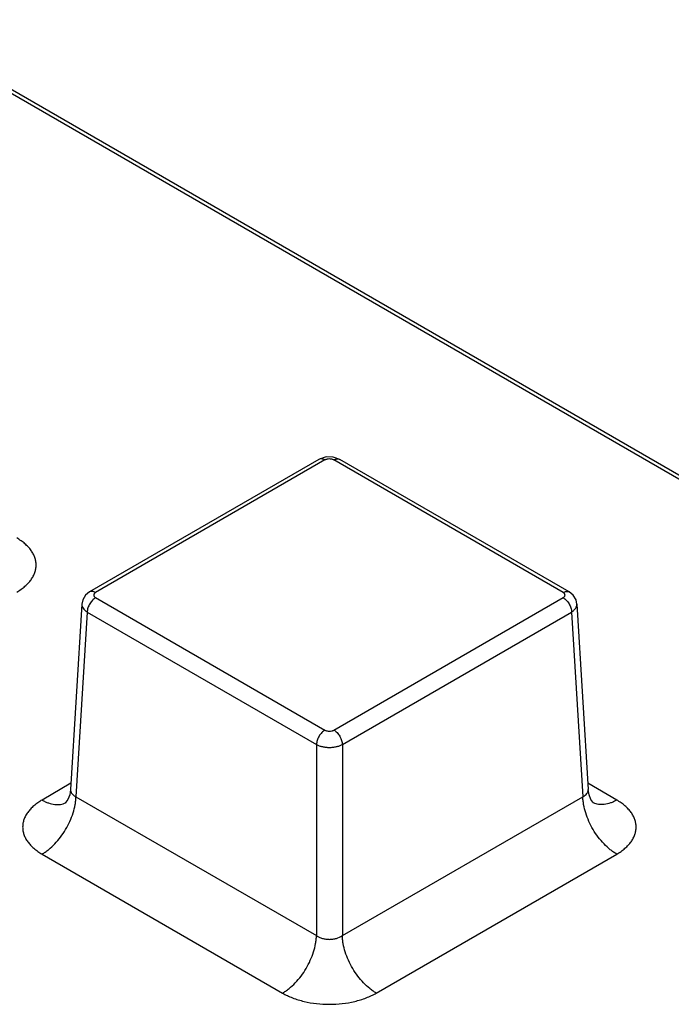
# Model space of a CAD drawing. Header units: inches. Extents: x 0 to 22, y 0 to 17.
# Tile 6 of 24: x 4.4 to 5.4, y 10.6 to 12.2. Entities that reach past the tile are written whole.
import ezdxf

# ---------------------------------------------------------------- set-up
doc = ezdxf.new("R2010")
doc.units = ezdxf.units.IN
doc.header["$LTSCALE"] = 1.21
doc.header["$MEASUREMENT"] = 0
doc.layers.get('0').update_dxf_attribs({"linetype": 'CONTINUOUS'})

msp = doc.modelspace()

# ---------------------------------------------------------------- linework, layer by layer
at = {"color": 7, "linetype": 'CONTINUOUS'}
for p, q in [((5.9583, 11.1279), (4.1513, 12.1712)), ((5.9682, 11.1288), (4.1612, 12.1722)), ((4.8643, 11.4515), (4.4882, 11.2343)), ((4.8742, 11.4505), (4.4981, 11.2333)), ((4.8878, 11.4553), (4.8761, 11.4555)), ((4.8986, 11.4515), (4.8878, 11.4553)), ((5.2649, 11.2333), (4.8888, 11.4505)), ((5.2747, 11.2343), (4.8986, 11.4515)), ((4.4981, 11.2249), (4.8742, 11.0077)), ((4.8888, 11.0077), (5.2649, 11.2249)), ((4.4754, 11.2144), (4.457, 10.9106)), ((4.4841, 11.2013), (4.4658, 10.8986)), ((4.4841, 11.2013), (4.8603, 10.9842)), ((4.9027, 10.9842), (5.2788, 11.2013)), ((5.2788, 11.2013), (5.2971, 10.8986)), ((5.2875, 11.2144), (5.3059, 10.9106)), ((4.8603, 10.9842), (4.8603, 10.6709)), ((4.9027, 10.9842), (4.9027, 10.6709)), ((4.4576, 10.9206), (4.4102, 10.8932)), ((5.3527, 10.8932), (5.3053, 10.9206)), ((4.4658, 10.8986), (4.8603, 10.6709)), ((4.9027, 10.6709), (5.2971, 10.8986)), ((4.4496, 10.8893), (4.4496, 10.8893)), ((5.3134, 10.8893), (5.3134, 10.8893)), ((4.4102, 10.8045), (4.8046, 10.5767)), ((4.9583, 10.5767), (5.3527, 10.8045))]:
    msp.add_line(p, q, dxfattribs=at)
for points in [[(4.8761, 11.4555), (4.8653, 11.452), (4.8643, 11.4515)], [(4.4882, 11.2343), (4.4815, 11.2289), (4.4769, 11.2214), (4.4754, 11.2144)], [(5.2875, 11.2144), (5.286, 11.2213), (5.2815, 11.2288), (5.2747, 11.2343)], [(4.457, 10.9105), (4.4555, 10.9017), (4.4524, 10.894), (4.4493, 10.8896), (4.4486, 10.8889)], [(5.3105, 10.8941), (5.3074, 10.9017), (5.3059, 10.9106)], [(5.3148, 10.8884), (5.3148, 10.8884), (5.3136, 10.8896), (5.3105, 10.8941)]]:
    msp.add_lwpolyline(points, dxfattribs=at)
for centre, start, end in [((4.4364, 10.9122), 297.8, 299.9794), ((5.3266, 10.9122), 240.0157, 243.5147)]:
    msp.add_arc(centre, 0.0264, start, end, dxfattribs=at)
for points, knots in [([(4.8742, 11.4505), (4.8733, 11.451), (4.8716, 11.4518), (4.869, 11.4524), (4.8665, 11.4524), (4.865, 11.4518), (4.8643, 11.4515)], [0, 0, 0, 0, 0.289206, 0.549066, 0.782337, 1, 1, 1, 1]), ([(4.8888, 11.4505), (4.8883, 11.4508), (4.8872, 11.4513), (4.8848, 11.452), (4.8815, 11.4524), (4.8782, 11.452), (4.8758, 11.4513), (4.8747, 11.4508), (4.8742, 11.4505)], [0, 0, 0, 0, 0.114171, 0.237568, 0.500007, 0.76244, 0.88584, 1, 1, 1, 1]), ([(4.8888, 11.4505), (4.8896, 11.451), (4.8913, 11.4518), (4.894, 11.4524), (4.8965, 11.4524), (4.898, 11.4518), (4.8986, 11.4515)], [0, 0, 0, 0, 0.289212, 0.549071, 0.782336, 1, 1, 1, 1]), ([(4.3686, 11.234), (4.371, 11.2354), (4.3757, 11.2383), (4.3821, 11.2433), (4.3876, 11.2486), (4.3922, 11.2541), (4.3958, 11.26), (4.3985, 11.266), (4.4001, 11.2721), (4.4006, 11.2783), (4.4001, 11.2846), (4.3985, 11.2907), (4.3958, 11.2967), (4.3922, 11.3025), (4.3876, 11.3081), (4.3821, 11.3134), (4.3757, 11.3183), (4.371, 11.3213), (4.3686, 11.3227)], [0, 0, 0, 0, 0.074234, 0.144726, 0.211368, 0.274325, 0.333996, 0.390966, 0.445993, 0.499997, 0.554001, 0.609028, 0.665997, 0.725668, 0.788625, 0.855267, 0.925764, 1, 1, 1, 1]), ([(4.4981, 11.2333), (4.4972, 11.2338), (4.4955, 11.2346), (4.4928, 11.2353), (4.4904, 11.2352), (4.4889, 11.2347), (4.4882, 11.2343)], [0, 0, 0, 0, 0.289214, 0.549072, 0.782336, 1, 1, 1, 1]), ([(4.4981, 11.2333), (4.4976, 11.233), (4.4968, 11.2325), (4.4958, 11.2315), (4.4952, 11.2303), (4.495, 11.2291), (4.4952, 11.2279), (4.4958, 11.2267), (4.4968, 11.2257), (4.4976, 11.2252), (4.4981, 11.2249)], [0, 0, 0, 0, 0.144775, 0.274569, 0.391141, 0.500012, 0.608886, 0.725455, 0.855225, 1, 1, 1, 1]), ([(5.2649, 11.2333), (5.2657, 11.2338), (5.2675, 11.2346), (5.2701, 11.2353), (5.2726, 11.2352), (5.2741, 11.2347), (5.2747, 11.2343)], [0, 0, 0, 0, 0.289214, 0.549072, 0.782336, 1, 1, 1, 1]), ([(5.2649, 11.2249), (5.2653, 11.2252), (5.2662, 11.2257), (5.2671, 11.2267), (5.2678, 11.2279), (5.268, 11.2291), (5.2678, 11.2303), (5.2671, 11.2315), (5.2662, 11.2325), (5.2653, 11.233), (5.2649, 11.2333)], [0, 0, 0, 0, 0.144775, 0.274569, 0.391141, 0.500012, 0.608886, 0.725455, 0.855225, 1, 1, 1, 1]), ([(4.4981, 11.2249), (4.4971, 11.2244), (4.4953, 11.2231), (4.4928, 11.2207), (4.4904, 11.2179), (4.4883, 11.2148), (4.4866, 11.2115), (4.4853, 11.2081), (4.4844, 11.2047), (4.4842, 11.2024), (4.4841, 11.2013)], [0, 0, 0, 0, 0.113544, 0.236314, 0.365406, 0.497863, 0.630617, 0.760573, 0.884713, 1, 1, 1, 1]), ([(5.2649, 11.2249), (5.2658, 11.2244), (5.2676, 11.2231), (5.2702, 11.2207), (5.2725, 11.2179), (5.2746, 11.2148), (5.2763, 11.2115), (5.2776, 11.2081), (5.2785, 11.2047), (5.2788, 11.2024), (5.2788, 11.2013)], [0, 0, 0, 0, 0.113544, 0.236314, 0.365406, 0.497863, 0.630617, 0.760573, 0.884713, 1, 1, 1, 1]), ([(4.4754, 11.2144), (4.4754, 11.2138), (4.4754, 11.2126), (4.4759, 11.2102), (4.4774, 11.2072), (4.4803, 11.204), (4.4828, 11.2022), (4.4841, 11.2013)], [0, 0, 0, 0, 0.10761, 0.217172, 0.449296, 0.709023, 1, 1, 1, 1]), ([(5.2788, 11.2013), (5.2802, 11.2022), (5.2826, 11.204), (5.2855, 11.2072), (5.287, 11.2102), (5.2875, 11.2126), (5.2876, 11.2138), (5.2875, 11.2144)], [0, 0, 0, 0, 0.290937, 0.550661, 0.782823, 0.892396, 1, 1, 1, 1]), ([(4.8742, 11.0077), (4.8733, 11.0072), (4.8714, 11.0059), (4.8689, 11.0036), (4.8665, 11.0008), (4.8644, 10.9977), (4.8627, 10.9943), (4.8614, 10.9909), (4.8606, 10.9875), (4.8603, 10.9853), (4.8603, 10.9842)], [0, 0, 0, 0, 0.113544, 0.236314, 0.365406, 0.497863, 0.630617, 0.760573, 0.884713, 1, 1, 1, 1]), ([(4.8742, 11.0077), (4.8747, 11.0074), (4.8758, 11.0069), (4.8782, 11.0062), (4.8815, 11.0058), (4.8848, 11.0062), (4.8872, 11.0069), (4.8883, 11.0074), (4.8888, 11.0077)], [0, 0, 0, 0, 0.114171, 0.237568, 0.500007, 0.76244, 0.88584, 1, 1, 1, 1]), ([(4.8888, 11.0077), (4.8897, 11.0072), (4.8915, 11.0059), (4.8941, 11.0036), (4.8964, 11.0008), (4.8985, 10.9977), (4.9002, 10.9943), (4.9015, 10.9909), (4.9024, 10.9875), (4.9026, 10.9853), (4.9027, 10.9842)], [0, 0, 0, 0, 0.113544, 0.236314, 0.365406, 0.497863, 0.630617, 0.760573, 0.884713, 1, 1, 1, 1]), ([(4.8603, 10.9842), (4.8617, 10.9834), (4.8649, 10.982), (4.8701, 10.9805), (4.8757, 10.9796), (4.8815, 10.9792), (4.8873, 10.9796), (4.8929, 10.9805), (4.898, 10.982), (4.9012, 10.9834), (4.9027, 10.9842)], [0, 0, 0, 0, 0.113508, 0.236712, 0.366584, 0.500005, 0.633424, 0.763294, 0.886497, 1, 1, 1, 1]), ([(4.457, 10.9105), (4.457, 10.91), (4.457, 10.9088), (4.4574, 10.907), (4.4581, 10.9053), (4.4595, 10.9032), (4.462, 10.9007), (4.4645, 10.8993), (4.4658, 10.8986)], [0, 0, 0, 0, 0.112586, 0.224687, 0.338754, 0.456999, 0.712325, 1, 1, 1, 1]), ([(5.2971, 10.8986), (5.2985, 10.8993), (5.301, 10.9007), (5.3035, 10.9032), (5.3049, 10.9053), (5.3055, 10.907), (5.3059, 10.9088), (5.306, 10.91), (5.3059, 10.9106)], [0, 0, 0, 0, 0.28766, 0.54303, 0.661274, 0.775333, 0.887422, 1, 1, 1, 1]), ([(4.4102, 10.8045), (4.412, 10.8055), (4.4156, 10.8078), (4.4228, 10.8132), (4.4314, 10.8212), (4.4408, 10.8323), (4.4491, 10.8447), (4.456, 10.858), (4.4613, 10.8717), (4.4642, 10.8832), (4.4655, 10.8921), (4.4658, 10.8965), (4.4658, 10.8986)], [0, 0, 0, 0, 0.05557, 0.113722, 0.236387, 0.365369, 0.497866, 0.630658, 0.760504, 0.884536, 0.943523, 1, 1, 1, 1]), ([(5.3527, 10.8045), (5.3509, 10.8055), (5.3473, 10.8078), (5.3401, 10.8132), (5.3315, 10.8212), (5.3221, 10.8323), (5.3138, 10.8447), (5.3069, 10.858), (5.3017, 10.8717), (5.2988, 10.8832), (5.2975, 10.8921), (5.2972, 10.8965), (5.2971, 10.8986)], [0, 0, 0, 0, 0.05557, 0.113722, 0.236387, 0.365369, 0.497866, 0.630658, 0.760504, 0.884536, 0.943523, 1, 1, 1, 1]), ([(4.4102, 10.8932), (4.4077, 10.8918), (4.4031, 10.8888), (4.3967, 10.8839), (4.3912, 10.8786), (4.3866, 10.873), (4.3829, 10.8672), (4.3803, 10.8612), (4.3787, 10.8551), (4.3782, 10.8488), (4.3787, 10.8426), (4.3803, 10.8365), (4.3829, 10.8304), (4.3866, 10.8246), (4.3912, 10.8191), (4.3967, 10.8138), (4.4031, 10.8088), (4.4077, 10.8059), (4.4102, 10.8045)], [0, 0, 0, 0, 0.074234, 0.144727, 0.211368, 0.274325, 0.333996, 0.390966, 0.445993, 0.499997, 0.554001, 0.609028, 0.665997, 0.725668, 0.788625, 0.855267, 0.925764, 1, 1, 1, 1]), ([(4.4102, 10.8932), (4.4119, 10.8922), (4.4154, 10.8904), (4.4222, 10.8876), (4.429, 10.8859), (4.4357, 10.8855), (4.4403, 10.8859), (4.4447, 10.887), (4.4474, 10.8881), (4.4487, 10.8888)], [0, 0, 0, 0, 0.147851, 0.288638, 0.547967, 0.667667, 0.78191, 0.892113, 1, 1, 1, 1]), ([(5.3527, 10.8932), (5.351, 10.8922), (5.3477, 10.8904), (5.341, 10.8876), (5.3342, 10.8859), (5.3277, 10.8855), (5.3231, 10.8858), (5.3188, 10.8868), (5.3161, 10.8879), (5.3148, 10.8885)], [0, 0, 0, 0, 0.147536, 0.288155, 0.547594, 0.667469, 0.781889, 0.892188, 1, 1, 1, 1]), ([(5.3527, 10.8045), (5.3552, 10.8059), (5.3599, 10.8088), (5.3662, 10.8138), (5.3718, 10.8191), (5.3764, 10.8246), (5.38, 10.8304), (5.3826, 10.8365), (5.3842, 10.8426), (5.3848, 10.8488), (5.3842, 10.8551), (5.3826, 10.8612), (5.38, 10.8672), (5.3764, 10.873), (5.3718, 10.8786), (5.3662, 10.8839), (5.3599, 10.8888), (5.3552, 10.8918), (5.3527, 10.8932)], [0, 0, 0, 0, 0.074234, 0.144726, 0.211368, 0.274325, 0.333996, 0.390966, 0.445993, 0.499997, 0.554001, 0.609028, 0.665997, 0.725668, 0.788625, 0.855267, 0.925764, 1, 1, 1, 1]), ([(4.8046, 10.5767), (4.8064, 10.5778), (4.8101, 10.5801), (4.8172, 10.5854), (4.8259, 10.5934), (4.8353, 10.6045), (4.8435, 10.617), (4.8504, 10.6303), (4.8557, 10.6439), (4.8586, 10.6554), (4.8599, 10.6644), (4.8602, 10.6688), (4.8603, 10.6709)], [0, 0, 0, 0, 0.05557, 0.113722, 0.236387, 0.365369, 0.497866, 0.630658, 0.760504, 0.884536, 0.943523, 1, 1, 1, 1]), ([(4.8603, 10.6709), (4.8617, 10.6699), (4.8648, 10.6682), (4.87, 10.6663), (4.8756, 10.6651), (4.8815, 10.6647), (4.8873, 10.6651), (4.8946, 10.6666), (4.8997, 10.6689), (4.9027, 10.6709)], [0, 0, 0, 0, 0.116386, 0.239952, 0.368768, 0.500386, 0.632004, 0.760821, 1, 1, 1, 1]), ([(4.9583, 10.5767), (4.9565, 10.5778), (4.9529, 10.5801), (4.9457, 10.5854), (4.9371, 10.5934), (4.9277, 10.6045), (4.9194, 10.617), (4.9125, 10.6303), (4.9072, 10.6439), (4.9043, 10.6554), (4.903, 10.6644), (4.9027, 10.6688), (4.9027, 10.6709)], [0, 0, 0, 0, 0.05557, 0.113722, 0.236387, 0.365369, 0.497866, 0.630658, 0.760504, 0.884536, 0.943523, 1, 1, 1, 1]), ([(4.8046, 10.5767), (4.8072, 10.5752), (4.8126, 10.5724), (4.8242, 10.5675), (4.8401, 10.5626), (4.8604, 10.5591), (4.8815, 10.5579), (4.9025, 10.5591), (4.9228, 10.5626), (4.9387, 10.5675), (4.9503, 10.5724), (4.9557, 10.5752), (4.9583, 10.5767)], [0, 0, 0, 0, 0.055819, 0.114214, 0.237377, 0.366994, 0.499999, 0.633004, 0.762624, 0.885788, 0.944182, 1, 1, 1, 1])]:
    msp.add_open_spline(points, degree=3, knots=knots, dxfattribs=at)

doc.saveas('drawing.dxf')
